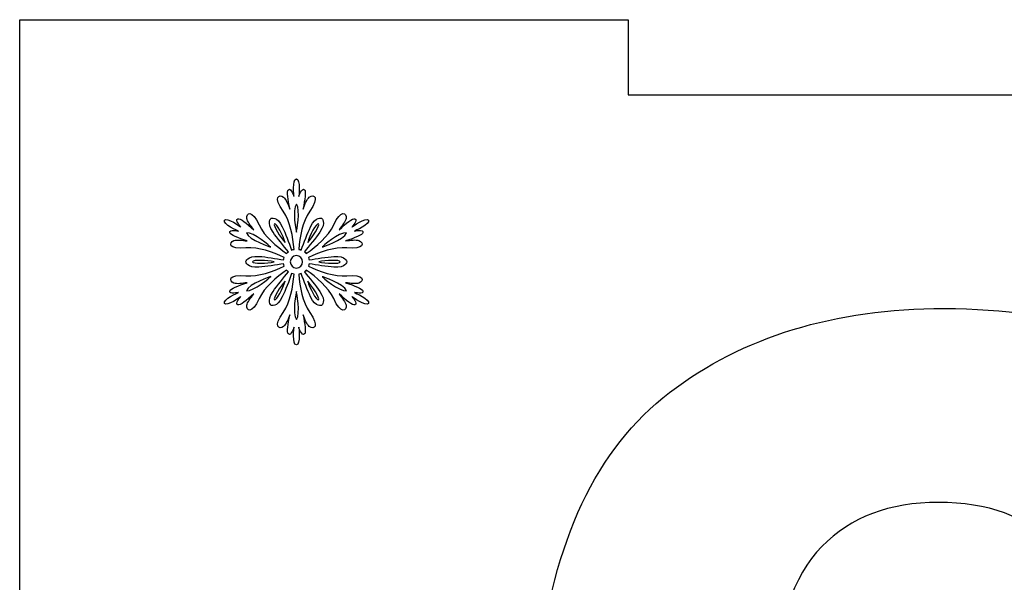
# Model space of a CAD drawing. Header units: millimetres. Extents: x -91 to 82, y -170 to 150.
# Tile 52 of 80: x -67.02 to -53.94, y -11.42 to -3.95. Entities that reach past the tile are written whole.
import ezdxf

# ---------------------------------------------------------------- set-up
doc = ezdxf.new("R2010")
doc.units = ezdxf.units.MM
doc.header["$MEASUREMENT"] = 0
doc.layers.add('Layer 1', color=7, linetype='Continuous')

msp = doc.modelspace()

# ---------------------------------------------------------------- linework, layer by layer
at = {"layer": 'Layer 1', "color": 31}
msp.add_open_spline([(-43.0696, -12.0287), (-43.0696, -12.0287), (-43.0696, -3.946), (-43.0696, -3.946), (-43.0696, -3.946), (-43.0696, -3.946), (-51.1523, -3.946), (-51.1523, -3.946), (-51.1523, -3.946), (-51.1523, -3.946), (-51.1523, -4.9446), (-51.1523, -4.9446), (-51.1523, -4.9446), (-51.1523, -4.9446), (-58.9358, -4.9446), (-58.9358, -4.9446), (-58.9358, -4.9446), (-58.9358, -4.9446), (-58.9358, -3.946), (-58.9358, -3.946), (-58.9358, -3.946), (-58.9358, -3.946), (-67.0197, -3.946), (-67.0197, -3.946), (-67.0197, -3.946), (-67.0197, -3.946), (-67.0197, -12.0287), (-67.0197, -12.0287), (-67.0197, -12.0287), (-67.0197, -12.0287), (-66.0211, -12.0287), (-66.0211, -12.0287), (-66.0211, -12.0287), (-66.0211, -12.0287), (-66.0211, -19.8122), (-66.0211, -19.8122), (-66.0211, -19.8122), (-66.0211, -19.8122), (-67.0197, -19.8122), (-67.0197, -19.8122), (-67.0197, -19.8122), (-67.0197, -19.8122), (-67.0197, -27.8961), (-67.0197, -27.8961), (-67.0197, -27.8961), (-67.0197, -27.8961), (-58.9358, -27.8961), (-58.9358, -27.8961), (-58.9358, -27.8961), (-58.9358, -27.8961), (-58.9358, -26.8975), (-58.9358, -26.8975), (-58.9358, -26.8975), (-58.9358, -26.8975), (-51.1523, -26.8975), (-51.1523, -26.8975), (-51.1523, -26.8975), (-51.1523, -26.8975), (-51.1523, -27.8961), (-51.1523, -27.8961), (-51.1523, -27.8961), (-51.1523, -27.8961), (-43.0696, -27.8961), (-43.0696, -27.8961), (-43.0696, -27.8961), (-43.0696, -27.8961), (-43.0696, -19.8122), (-43.0696, -19.8122), (-43.0696, -19.8122), (-43.0696, -19.8122), (-44.0682, -19.8122), (-44.0682, -19.8122), (-44.0682, -19.8122), (-44.0682, -19.8122), (-44.0682, -12.0287), (-44.0682, -12.0287), (-44.0682, -12.0287), (-44.0682, -12.0287), (-43.0696, -12.0287), (-43.0696, -12.0287)], degree=3, knots=[0, 0, 0, 0, 0.047619, 0.047619, 0.047619, 0.047619, 0.0952381, 0.0952381, 0.0952381, 0.0952381, 0.1428571, 0.1428571, 0.1428571, 0.1428571, 0.1904762, 0.1904762, 0.1904762, 0.1904762, 0.2380952, 0.2380952, 0.2380952, 0.2380952, 0.2857143, 0.2857143, 0.2857143, 0.2857143, 0.3333333, 0.3333333, 0.3333333, 0.3333333, 0.3809524, 0.3809524, 0.3809524, 0.3809524, 0.4285714, 0.4285714, 0.4285714, 0.4285714, 0.4761905, 0.4761905, 0.4761905, 0.4761905, 0.5238095, 0.5238095, 0.5238095, 0.5238095, 0.5714286, 0.5714286, 0.5714286, 0.5714286, 0.6190476, 0.6190476, 0.6190476, 0.6190476, 0.6666667, 0.6666667, 0.6666667, 0.6666667, 0.7142857, 0.7142857, 0.7142857, 0.7142857, 0.7619048, 0.7619048, 0.7619048, 0.7619048, 0.8095238, 0.8095238, 0.8095238, 0.8095238, 0.8571429, 0.8571429, 0.8571429, 0.8571429, 0.9047619, 0.9047619, 0.9047619, 0.9047619, 1, 1, 1, 1], dxfattribs=at)
at = {"layer": 'Layer 1', "color": 36}
for points, knots in [([(-62.5747, -7.572), (-62.5747, -7.572), (-62.4468, -7.5978), (-62.4597, -7.5509), (-62.4597, -7.5509), (-62.4679, -7.5216), (-62.5712, -7.4817), (-62.6909, -7.4406), (-62.6909, -7.4406), (-62.624, -7.4512), (-62.5501, -7.4605), (-62.5149, -7.4465), (-62.5149, -7.4465), (-62.4433, -7.4172), (-62.4421, -7.3256), (-62.6733, -7.3479), (-62.6733, -7.3479), (-62.8446, -7.3643), (-63.0324, -7.2904), (-63.1838, -7.2212), (-63.1838, -7.2212), (-63.1803, -7.2106), (-63.1768, -7.2001), (-63.1756, -7.1883), (-63.1756, -7.1883), (-63.077, -7.2059), (-62.9397, -7.2282), (-62.847, -7.2352), (-62.847, -7.2352), (-62.6839, -7.2469), (-62.6745, -7.1636), (-62.6745, -7.1636), (-62.6745, -7.1636), (-62.6745, -7.1636), (-62.6839, -7.0803), (-62.847, -7.092), (-62.847, -7.092), (-62.9409, -7.099), (-63.077, -7.1213), (-63.1756, -7.1389), (-63.1756, -7.1389), (-63.1768, -7.1283), (-63.1803, -7.1166), (-63.1838, -7.106), (-63.1838, -7.106), (-63.0324, -7.0368), (-62.8435, -6.9628), (-62.6733, -6.9793), (-62.6733, -6.9793), (-62.4421, -7.0016), (-62.4421, -6.9101), (-62.5149, -6.8807), (-62.5149, -6.8807), (-62.5513, -6.8666), (-62.6252, -6.8748), (-62.6909, -6.8866), (-62.6909, -6.8866), (-62.57, -6.8455), (-62.4668, -6.8056), (-62.4597, -6.7763), (-62.4597, -6.7763), (-62.448, -6.7282), (-62.5747, -6.7552), (-62.5747, -6.7552), (-62.5747, -6.7552), (-62.5747, -6.7552), (-62.3588, -6.6637), (-62.3881, -6.612), (-62.3881, -6.612), (-62.4174, -6.5604), (-62.6052, -6.7012), (-62.6052, -6.7012), (-62.6052, -6.7012), (-62.6052, -6.7012), (-62.5195, -6.6038), (-62.5665, -6.5909), (-62.5665, -6.5909), (-62.5958, -6.5827), (-62.6827, -6.6519), (-62.7777, -6.7364), (-62.7777, -6.7364), (-62.7355, -6.6836), (-62.6897, -6.6249), (-62.685, -6.5862), (-62.685, -6.5862), (-62.6744, -6.5099), (-62.7531, -6.463), (-62.8493, -6.6742), (-62.8493, -6.6742), (-62.9209, -6.8303), (-63.0781, -6.957), (-63.2142, -7.0532), (-63.2142, -7.0532), (-63.2212, -7.045), (-63.2295, -7.0368), (-63.2388, -7.0297), (-63.2388, -7.0297), (-63.1743, -6.9534), (-63.0863, -6.8466), (-63.0334, -6.7692), (-63.0334, -6.7692), (-62.9419, -6.6343), (-63.0088, -6.585), (-63.0088, -6.585), (-63.0088, -6.585), (-63.0088, -6.585), (-63.0851, -6.5521), (-63.1567, -6.6988), (-63.1567, -6.6988), (-63.1978, -6.7833), (-63.2459, -6.9124), (-63.2799, -7.0074), (-63.2799, -7.0074), (-63.2905, -7.0027), (-63.301, -7.0004), (-63.3128, -6.998), (-63.3128, -6.998), (-63.2975, -6.8325), (-63.267, -6.6319), (-63.1673, -6.4922), (-63.1673, -6.4922), (-63.0324, -6.3033), (-63.1121, -6.2575), (-63.1732, -6.3056), (-63.1732, -6.3056), (-63.2037, -6.3291), (-63.233, -6.3983), (-63.2565, -6.4617), (-63.2565, -6.4617), (-63.2319, -6.3373), (-63.2143, -6.227), (-63.2366, -6.2059), (-63.2366, -6.2059), (-63.2718, -6.1719), (-63.3129, -6.2951), (-63.3129, -6.2951), (-63.3129, -6.2951), (-63.3129, -6.2951), (-63.2847, -6.0628), (-63.3446, -6.0628), (-63.3446, -6.0628), (-63.4045, -6.0628), (-63.3751, -6.2951), (-63.3751, -6.2951), (-63.3751, -6.2951), (-63.3751, -6.2951), (-63.4162, -6.1719), (-63.4514, -6.2059), (-63.4514, -6.2059), (-63.4737, -6.227), (-63.4561, -6.3373), (-63.4315, -6.4617), (-63.4315, -6.4617), (-63.455, -6.3983), (-63.4843, -6.3303), (-63.5148, -6.3056), (-63.5148, -6.3056), (-63.5758, -6.2575), (-63.6556, -6.3033), (-63.5207, -6.4922), (-63.5207, -6.4922), (-63.421, -6.6318), (-63.3904, -6.8325), (-63.3752, -6.998), (-63.3752, -6.998), (-63.3858, -7.0003), (-63.3975, -7.0027), (-63.4081, -7.0074), (-63.4081, -7.0074), (-63.4421, -6.9124), (-63.4914, -6.7833), (-63.5313, -6.6988), (-63.5313, -6.6988), (-63.6017, -6.5521), (-63.6792, -6.585), (-63.6792, -6.585), (-63.6792, -6.585), (-63.6792, -6.585), (-63.7461, -6.6343), (-63.6546, -6.7692), (-63.6546, -6.7692), (-63.6018, -6.8466), (-63.515, -6.9534), (-63.4492, -7.0297), (-63.4492, -7.0297), (-63.4586, -7.0367), (-63.4668, -7.045), (-63.4738, -7.0532), (-63.4738, -7.0532), (-63.6099, -6.957), (-63.7672, -6.8302), (-63.8387, -6.6742), (-63.8387, -6.6742), (-63.9349, -6.463), (-64.0135, -6.5087), (-64.003, -6.5862), (-64.003, -6.5862), (-63.9971, -6.6249), (-63.9525, -6.6836), (-63.9103, -6.7364), (-63.9103, -6.7364), (-64.0053, -6.6531), (-64.0922, -6.5827), (-64.1215, -6.5909), (-64.1215, -6.5909), (-64.1684, -6.6038), (-64.0828, -6.7012), (-64.0828, -6.7012), (-64.0828, -6.7012), (-64.0828, -6.7012), (-64.2706, -6.5604), (-64.2999, -6.612), (-64.2999, -6.612), (-64.3292, -6.6636), (-64.1145, -6.7552), (-64.1145, -6.7552), (-64.1145, -6.7552), (-64.1145, -6.7552), (-64.2412, -6.7294), (-64.2295, -6.7763), (-64.2295, -6.7763), (-64.2225, -6.8056), (-64.118, -6.8455), (-63.9983, -6.8866), (-63.9983, -6.8866), (-64.0652, -6.876), (-64.1391, -6.8667), (-64.1743, -6.8807), (-64.1743, -6.8807), (-64.2459, -6.91), (-64.2471, -7.0016), (-64.0159, -6.9793), (-64.0159, -6.9793), (-63.8446, -6.9629), (-63.6568, -7.0368), (-63.5054, -7.106), (-63.5054, -7.106), (-63.5089, -7.1166), (-63.5124, -7.1283), (-63.5136, -7.1389), (-63.5136, -7.1389), (-63.6122, -7.1213), (-63.7495, -7.0978), (-63.8422, -7.092), (-63.8422, -7.092), (-64.0053, -7.0803), (-64.0147, -7.1636), (-64.0147, -7.1636), (-64.0147, -7.1636), (-64.0147, -7.1636), (-64.0053, -7.2469), (-63.8422, -7.2352), (-63.8422, -7.2352), (-63.7483, -7.2282), (-63.6122, -7.2059), (-63.5136, -7.1883), (-63.5136, -7.1883), (-63.5124, -7.1989), (-63.5089, -7.2106), (-63.5054, -7.2212), (-63.5054, -7.2212), (-63.6568, -7.2904), (-63.8457, -7.3644), (-64.0159, -7.3479), (-64.0159, -7.3479), (-64.2471, -7.3256), (-64.2471, -7.4171), (-64.1743, -7.4465), (-64.1743, -7.4465), (-64.1379, -7.4618), (-64.064, -7.4524), (-63.9983, -7.4406), (-63.9983, -7.4406), (-64.1192, -7.4817), (-64.2224, -7.5204), (-64.2295, -7.5509), (-64.2295, -7.5509), (-64.2412, -7.5978), (-64.1145, -7.572), (-64.1145, -7.572), (-64.1145, -7.572), (-64.1145, -7.572), (-64.3304, -7.6635), (-64.2999, -7.7152), (-64.2999, -7.7152), (-64.2694, -7.7668), (-64.0828, -7.626), (-64.0828, -7.626), (-64.0828, -7.626), (-64.0828, -7.626), (-64.1696, -7.7234), (-64.1215, -7.7363), (-64.1215, -7.7363), (-64.0922, -7.7445), (-64.0053, -7.6753), (-63.9103, -7.5908), (-63.9103, -7.5908), (-63.9525, -7.6436), (-63.9983, -7.7023), (-64.003, -7.741), (-64.003, -7.741), (-64.0136, -7.8173), (-63.9349, -7.8642), (-63.8387, -7.653), (-63.8387, -7.653), (-63.7671, -7.4969), (-63.6099, -7.3702), (-63.4738, -7.274), (-63.4738, -7.274), (-63.4668, -7.2834), (-63.4585, -7.2904), (-63.4492, -7.2975), (-63.4492, -7.2975), (-63.5149, -7.3749), (-63.6017, -7.4806), (-63.6546, -7.558), (-63.6546, -7.558), (-63.7461, -7.6929), (-63.6792, -7.7422), (-63.6792, -7.7422), (-63.6792, -7.7422), (-63.6792, -7.7422), (-63.6029, -7.7751), (-63.5313, -7.6284), (-63.5313, -7.6284), (-63.4902, -7.5439), (-63.4421, -7.4148), (-63.4081, -7.3198), (-63.4081, -7.3198), (-63.3975, -7.3233), (-63.387, -7.3268), (-63.3752, -7.3292), (-63.3752, -7.3292), (-63.3905, -7.4947), (-63.421, -7.6953), (-63.5207, -7.835), (-63.5207, -7.835), (-63.6556, -8.0239), (-63.5759, -8.0697), (-63.5148, -8.0216), (-63.5148, -8.0216), (-63.4843, -7.9981), (-63.455, -7.9289), (-63.4315, -7.8667), (-63.4315, -7.8667), (-63.4561, -7.9911), (-63.4737, -8.1002), (-63.4514, -8.1225), (-63.4514, -8.1225), (-63.4162, -8.1565), (-63.3751, -8.0333), (-63.3751, -8.0333), (-63.3751, -8.0333), (-63.3751, -8.0333), (-63.4044, -8.2656), (-63.3446, -8.2656), (-63.3446, -8.2656), (-63.2848, -8.2656), (-63.3129, -8.0333), (-63.3129, -8.0333), (-63.3129, -8.0333), (-63.3129, -8.0333), (-63.2718, -8.1565), (-63.2366, -8.1225), (-63.2366, -8.1225), (-63.2143, -8.1014), (-63.2319, -7.9911), (-63.2565, -7.8667), (-63.2565, -7.8667), (-63.233, -7.9301), (-63.2037, -7.9981), (-63.1732, -8.0216), (-63.1732, -8.0216), (-63.1122, -8.0697), (-63.0324, -8.0239), (-63.1673, -7.835), (-63.1673, -7.835), (-63.267, -7.6954), (-63.2976, -7.4947), (-63.3128, -7.3292), (-63.3128, -7.3292), (-63.3022, -7.3269), (-63.2905, -7.3233), (-63.2799, -7.3198), (-63.2799, -7.3198), (-63.2459, -7.4148), (-63.1966, -7.5439), (-63.1567, -7.6284), (-63.1567, -7.6284), (-63.0851, -7.7751), (-63.0088, -7.7422), (-63.0088, -7.7422), (-63.0088, -7.7422), (-63.0088, -7.7422), (-62.9419, -7.6929), (-63.0334, -7.558), (-63.0334, -7.558), (-63.0862, -7.4806), (-63.173, -7.3738), (-63.2388, -7.2975), (-63.2388, -7.2975), (-63.2294, -7.2905), (-63.2212, -7.2822), (-63.2142, -7.274), (-63.2142, -7.274), (-63.0781, -7.3702), (-62.9208, -7.497), (-62.8493, -7.653), (-62.8493, -7.653), (-62.7531, -7.8642), (-62.6745, -7.8185), (-62.685, -7.741), (-62.685, -7.741), (-62.6909, -7.7034), (-62.7355, -7.6436), (-62.7777, -7.5908), (-62.7777, -7.5908), (-62.6827, -7.6741), (-62.5958, -7.7445), (-62.5665, -7.7363), (-62.5665, -7.7363), (-62.5196, -7.7222), (-62.6052, -7.626), (-62.6052, -7.626), (-62.6052, -7.626), (-62.6052, -7.626), (-62.4174, -7.7668), (-62.3881, -7.7152), (-62.3881, -7.7152), (-62.3588, -7.6635), (-62.5747, -7.572), (-62.5747, -7.572)], [0, 0, 0, 0, 0.0091743, 0.0091743, 0.0091743, 0.0091743, 0.0183486, 0.0183486, 0.0183486, 0.0183486, 0.0275229, 0.0275229, 0.0275229, 0.0275229, 0.0366972, 0.0366972, 0.0366972, 0.0366972, 0.0458716, 0.0458716, 0.0458716, 0.0458716, 0.0550459, 0.0550459, 0.0550459, 0.0550459, 0.0642202, 0.0642202, 0.0642202, 0.0642202, 0.0733945, 0.0733945, 0.0733945, 0.0733945, 0.0825688, 0.0825688, 0.0825688, 0.0825688, 0.0917431, 0.0917431, 0.0917431, 0.0917431, 0.1009174, 0.1009174, 0.1009174, 0.1009174, 0.1100917, 0.1100917, 0.1100917, 0.1100917, 0.1192661, 0.1192661, 0.1192661, 0.1192661, 0.1284404, 0.1284404, 0.1284404, 0.1284404, 0.1376147, 0.1376147, 0.1376147, 0.1376147, 0.146789, 0.146789, 0.146789, 0.146789, 0.1559633, 0.1559633, 0.1559633, 0.1559633, 0.1651376, 0.1651376, 0.1651376, 0.1651376, 0.1743119, 0.1743119, 0.1743119, 0.1743119, 0.1834862, 0.1834862, 0.1834862, 0.1834862, 0.1926606, 0.1926606, 0.1926606, 0.1926606, 0.2018349, 0.2018349, 0.2018349, 0.2018349, 0.2110092, 0.2110092, 0.2110092, 0.2110092, 0.2201835, 0.2201835, 0.2201835, 0.2201835, 0.2293578, 0.2293578, 0.2293578, 0.2293578, 0.2385321, 0.2385321, 0.2385321, 0.2385321, 0.2477064, 0.2477064, 0.2477064, 0.2477064, 0.2568807, 0.2568807, 0.2568807, 0.2568807, 0.266055, 0.266055, 0.266055, 0.266055, 0.2752294, 0.2752294, 0.2752294, 0.2752294, 0.2844037, 0.2844037, 0.2844037, 0.2844037, 0.293578, 0.293578, 0.293578, 0.293578, 0.3027523, 0.3027523, 0.3027523, 0.3027523, 0.3119266, 0.3119266, 0.3119266, 0.3119266, 0.3211009, 0.3211009, 0.3211009, 0.3211009, 0.3302752, 0.3302752, 0.3302752, 0.3302752, 0.3394495, 0.3394495, 0.3394495, 0.3394495, 0.3486239, 0.3486239, 0.3486239, 0.3486239, 0.3577982, 0.3577982, 0.3577982, 0.3577982, 0.3669725, 0.3669725, 0.3669725, 0.3669725, 0.3761468, 0.3761468, 0.3761468, 0.3761468, 0.3853211, 0.3853211, 0.3853211, 0.3853211, 0.3944954, 0.3944954, 0.3944954, 0.3944954, 0.4036697, 0.4036697, 0.4036697, 0.4036697, 0.412844, 0.412844, 0.412844, 0.412844, 0.4220183, 0.4220183, 0.4220183, 0.4220183, 0.4311927, 0.4311927, 0.4311927, 0.4311927, 0.440367, 0.440367, 0.440367, 0.440367, 0.4495413, 0.4495413, 0.4495413, 0.4495413, 0.4587156, 0.4587156, 0.4587156, 0.4587156, 0.4678899, 0.4678899, 0.4678899, 0.4678899, 0.4770642, 0.4770642, 0.4770642, 0.4770642, 0.4862385, 0.4862385, 0.4862385, 0.4862385, 0.4954128, 0.4954128, 0.4954128, 0.4954128, 0.5045872, 0.5045872, 0.5045872, 0.5045872, 0.5137615, 0.5137615, 0.5137615, 0.5137615, 0.5229358, 0.5229358, 0.5229358, 0.5229358, 0.5321101, 0.5321101, 0.5321101, 0.5321101, 0.5412844, 0.5412844, 0.5412844, 0.5412844, 0.5504587, 0.5504587, 0.5504587, 0.5504587, 0.559633, 0.559633, 0.559633, 0.559633, 0.5688073, 0.5688073, 0.5688073, 0.5688073, 0.5779817, 0.5779817, 0.5779817, 0.5779817, 0.587156, 0.587156, 0.587156, 0.587156, 0.5963303, 0.5963303, 0.5963303, 0.5963303, 0.6055046, 0.6055046, 0.6055046, 0.6055046, 0.6146789, 0.6146789, 0.6146789, 0.6146789, 0.6238532, 0.6238532, 0.6238532, 0.6238532, 0.6330275, 0.6330275, 0.6330275, 0.6330275, 0.6422018, 0.6422018, 0.6422018, 0.6422018, 0.6513761, 0.6513761, 0.6513761, 0.6513761, 0.6605505, 0.6605505, 0.6605505, 0.6605505, 0.6697248, 0.6697248, 0.6697248, 0.6697248, 0.6788991, 0.6788991, 0.6788991, 0.6788991, 0.6880734, 0.6880734, 0.6880734, 0.6880734, 0.6972477, 0.6972477, 0.6972477, 0.6972477, 0.706422, 0.706422, 0.706422, 0.706422, 0.7155963, 0.7155963, 0.7155963, 0.7155963, 0.7247706, 0.7247706, 0.7247706, 0.7247706, 0.733945, 0.733945, 0.733945, 0.733945, 0.7431193, 0.7431193, 0.7431193, 0.7431193, 0.7522936, 0.7522936, 0.7522936, 0.7522936, 0.7614679, 0.7614679, 0.7614679, 0.7614679, 0.7706422, 0.7706422, 0.7706422, 0.7706422, 0.7798165, 0.7798165, 0.7798165, 0.7798165, 0.7889908, 0.7889908, 0.7889908, 0.7889908, 0.7981651, 0.7981651, 0.7981651, 0.7981651, 0.8073394, 0.8073394, 0.8073394, 0.8073394, 0.8165138, 0.8165138, 0.8165138, 0.8165138, 0.8256881, 0.8256881, 0.8256881, 0.8256881, 0.8348624, 0.8348624, 0.8348624, 0.8348624, 0.8440367, 0.8440367, 0.8440367, 0.8440367, 0.853211, 0.853211, 0.853211, 0.853211, 0.8623853, 0.8623853, 0.8623853, 0.8623853, 0.8715596, 0.8715596, 0.8715596, 0.8715596, 0.8807339, 0.8807339, 0.8807339, 0.8807339, 0.8899083, 0.8899083, 0.8899083, 0.8899083, 0.8990826, 0.8990826, 0.8990826, 0.8990826, 0.9082569, 0.9082569, 0.9082569, 0.9082569, 0.9174312, 0.9174312, 0.9174312, 0.9174312, 0.9266055, 0.9266055, 0.9266055, 0.9266055, 0.9357798, 0.9357798, 0.9357798, 0.9357798, 0.9449541, 0.9449541, 0.9449541, 0.9449541, 0.9541284, 0.9541284, 0.9541284, 0.9541284, 0.9633028, 0.9633028, 0.9633028, 0.9633028, 0.9724771, 0.9724771, 0.9724771, 0.9724771, 0.9816514, 0.9816514, 0.9816514, 0.9816514, 1, 1, 1, 1]), ([(-63.3445, -6.3962), (-63.2835, -6.4713), (-63.3445, -6.7682), (-63.3445, -6.7682), (-63.3445, -6.7682), (-63.3445, -6.7682), (-63.4055, -6.4713), (-63.3445, -6.3962)], [0, 0, 0, 0, 0.3333333, 0.3333333, 0.3333333, 0.3333333, 1, 1, 1, 1]), ([(-63.6355, -6.659), (-63.6097, -6.6437), (-63.517, -6.8209), (-63.4935, -6.9066), (-63.4935, -6.9066), (-63.5545, -6.8409), (-63.6613, -6.6743), (-63.6355, -6.659)], [0, 0, 0, 0, 0.3333333, 0.3333333, 0.3333333, 0.3333333, 1, 1, 1, 1]), ([(-63.0523, -6.659), (-63.0265, -6.6743), (-63.1333, -6.8421), (-63.1943, -6.9066), (-63.1943, -6.9066), (-63.1708, -6.8198), (-63.0793, -6.6438), (-63.0523, -6.659)], [0, 0, 0, 0, 0.3333333, 0.3333333, 0.3333333, 0.3333333, 1, 1, 1, 1]), ([(-64.0086, -6.7799), (-63.9124, -6.7646), (-63.6859, -6.9665), (-63.6859, -6.9665), (-63.6859, -6.9665), (-63.6859, -6.9665), (-63.9734, -6.8703), (-64.0086, -6.7799)], [0, 0, 0, 0, 0.3333333, 0.3333333, 0.3333333, 0.3333333, 1, 1, 1, 1]), ([(-62.6791, -6.7799), (-62.7143, -6.8703), (-63.0018, -6.9665), (-63.0018, -6.9665), (-63.0018, -6.9665), (-63.0018, -6.9665), (-62.7753, -6.7646), (-62.6791, -6.7799)], [0, 0, 0, 0, 0.3333333, 0.3333333, 0.3333333, 0.3333333, 1, 1, 1, 1]), ([(-63.9265, -7.1636), (-63.9265, -7.1331), (-63.7282, -7.1425), (-63.6414, -7.1636), (-63.6414, -7.1636), (-63.7282, -7.1847), (-63.9265, -7.193), (-63.9265, -7.1636)], [0, 0, 0, 0, 0.3333333, 0.3333333, 0.3333333, 0.3333333, 1, 1, 1, 1]), ([(-63.3445, -7.2458), (-63.3903, -7.2458), (-63.4266, -7.2094), (-63.4266, -7.1637), (-63.4266, -7.1637), (-63.4266, -7.1179), (-63.3902, -7.0816), (-63.3445, -7.0816), (-63.3445, -7.0816), (-63.2988, -7.0816), (-63.2624, -7.118), (-63.2624, -7.1637), (-63.2624, -7.1637), (-63.2611, -7.2094), (-63.2987, -7.2458), (-63.3445, -7.2458)], [0, 0, 0, 0, 0.2, 0.2, 0.2, 0.2, 0.4, 0.4, 0.4, 0.4, 0.6, 0.6, 0.6, 0.6, 1, 1, 1, 1]), ([(-62.7613, -7.1636), (-62.7613, -7.1941), (-62.9596, -7.1847), (-63.0464, -7.1636), (-63.0464, -7.1636), (-62.9596, -7.1425), (-62.7613, -7.1331), (-62.7613, -7.1636)], [0, 0, 0, 0, 0.3333333, 0.3333333, 0.3333333, 0.3333333, 1, 1, 1, 1]), ([(-64.0086, -7.5473), (-63.9734, -7.4569), (-63.6859, -7.3607), (-63.6859, -7.3607), (-63.6859, -7.3607), (-63.6859, -7.3607), (-63.9124, -7.5626), (-64.0086, -7.5473)], [0, 0, 0, 0, 0.3333333, 0.3333333, 0.3333333, 0.3333333, 1, 1, 1, 1]), ([(-63.6355, -7.6682), (-63.6613, -7.6529), (-63.5545, -7.4851), (-63.4935, -7.4218), (-63.4935, -7.4218), (-63.5181, -7.5063), (-63.6097, -7.6835), (-63.6355, -7.6682)], [0, 0, 0, 0, 0.3333333, 0.3333333, 0.3333333, 0.3333333, 1, 1, 1, 1]), ([(-63.0523, -7.6682), (-63.0781, -7.6835), (-63.1696, -7.5063), (-63.1943, -7.4218), (-63.1943, -7.4218), (-63.1332, -7.4851), (-63.0265, -7.6529), (-63.0523, -7.6682)], [0, 0, 0, 0, 0.3333333, 0.3333333, 0.3333333, 0.3333333, 1, 1, 1, 1]), ([(-63.0018, -7.3608), (-63.0018, -7.3608), (-62.7143, -7.457), (-62.6791, -7.5474), (-62.6791, -7.5474), (-62.7753, -7.5626), (-63.0018, -7.3608), (-63.0018, -7.3608)], [0, 0, 0, 0, 0.3333333, 0.3333333, 0.3333333, 0.3333333, 1, 1, 1, 1]), ([(-63.3445, -7.9311), (-63.4055, -7.856), (-63.3445, -7.5591), (-63.3445, -7.5591), (-63.3445, -7.5591), (-63.3445, -7.5591), (-63.2834, -7.8548), (-63.3445, -7.9311)], [0, 0, 0, 0, 0.3333333, 0.3333333, 0.3333333, 0.3333333, 1, 1, 1, 1])]:
    msp.add_open_spline(points, degree=3, knots=knots, dxfattribs=at)
at = {"layer": 'Layer 1', "color": 26}
msp.add_open_spline([(-55.9341, -17.071), (-57.6732, -18.6845), (-58.8384, -19.98), (-59.4275, -20.9563), (-59.4275, -20.9563), (-60.0177, -21.9326), (-60.371, -22.9664), (-60.4883, -24.0566), (-60.4883, -24.0566), (-60.4883, -24.0566), (-49.5998, -24.0566), (-49.5998, -24.0566), (-49.5998, -24.0566), (-49.5998, -24.0566), (-49.5998, -21.1711), (-49.5998, -21.1711), (-49.5998, -21.1711), (-49.5998, -21.1711), (-55.7675, -21.1711), (-55.7675, -21.1711), (-55.7675, -21.1711), (-55.6056, -20.8906), (-55.3932, -20.6043), (-55.1315, -20.3086), (-55.1315, -20.3086), (-54.8698, -20.0141), (-54.2491, -19.4168), (-53.2692, -18.5179), (-53.2692, -18.5179), (-52.2894, -17.619), (-51.6111, -16.9302), (-51.2356, -16.4503), (-51.2356, -16.4503), (-50.6677, -15.7286), (-50.2534, -15.0375), (-49.9917, -14.378), (-49.9917, -14.378), (-49.73, -13.7185), (-49.5998, -13.0238), (-49.5998, -12.294), (-49.5998, -12.294), (-49.5998, -11.0114), (-50.0563, -9.9389), (-50.9704, -9.0776), (-50.9704, -9.0776), (-51.8845, -8.2151), (-53.1413, -7.7845), (-54.7395, -7.7845), (-54.7395, -7.7845), (-56.1981, -7.7845), (-57.415, -8.1565), (-58.3878, -8.9005), (-58.3878, -8.9005), (-59.3606, -9.6445), (-59.9391, -10.8719), (-60.1233, -12.5816), (-60.1233, -12.5816), (-60.1233, -12.5816), (-57.0277, -12.8914), (-57.0277, -12.8914), (-57.0277, -12.8914), (-56.969, -11.9855), (-56.7472, -11.3366), (-56.3647, -10.9458), (-56.3647, -10.9458), (-55.9822, -10.555), (-55.4658, -10.3602), (-54.8169, -10.3602), (-54.8169, -10.3602), (-54.1609, -10.3602), (-53.647, -10.5468), (-53.275, -10.9188), (-53.275, -10.9188), (-52.903, -11.2908), (-52.7164, -11.8235), (-52.7164, -12.5159), (-52.7164, -12.5159), (-52.7164, -13.1425), (-52.93, -13.7762), (-53.3571, -14.4169), (-53.3571, -14.4169), (-53.6752, -14.8814), (-54.5342, -15.7662), (-55.9341, -17.071)], degree=3, knots=[0, 0, 0, 0, 0.0454545, 0.0454545, 0.0454545, 0.0454545, 0.0909091, 0.0909091, 0.0909091, 0.0909091, 0.1363636, 0.1363636, 0.1363636, 0.1363636, 0.1818182, 0.1818182, 0.1818182, 0.1818182, 0.2272727, 0.2272727, 0.2272727, 0.2272727, 0.2727273, 0.2727273, 0.2727273, 0.2727273, 0.3181818, 0.3181818, 0.3181818, 0.3181818, 0.3636364, 0.3636364, 0.3636364, 0.3636364, 0.4090909, 0.4090909, 0.4090909, 0.4090909, 0.4545455, 0.4545455, 0.4545455, 0.4545455, 0.5, 0.5, 0.5, 0.5, 0.5454545, 0.5454545, 0.5454545, 0.5454545, 0.5909091, 0.5909091, 0.5909091, 0.5909091, 0.6363636, 0.6363636, 0.6363636, 0.6363636, 0.6818182, 0.6818182, 0.6818182, 0.6818182, 0.7272727, 0.7272727, 0.7272727, 0.7272727, 0.7727273, 0.7727273, 0.7727273, 0.7727273, 0.8181818, 0.8181818, 0.8181818, 0.8181818, 0.8636364, 0.8636364, 0.8636364, 0.8636364, 0.9090909, 0.9090909, 0.9090909, 0.9090909, 1, 1, 1, 1], dxfattribs=at)

doc.saveas('drawing.dxf')
